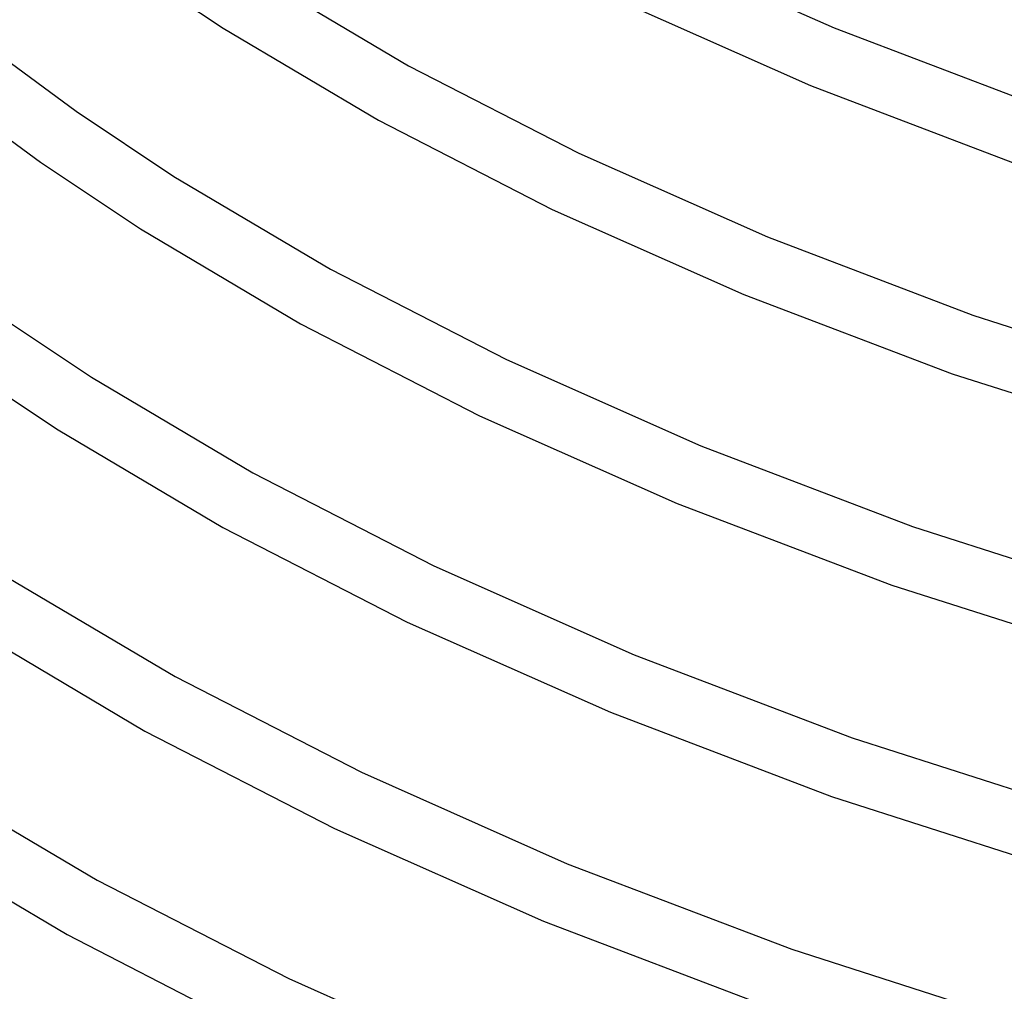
# Model space of a CAD drawing. Header units: millimetres. Extents: x -374 to 374, y -188 to 321.
# Tile 29 of 112: x -187 to -124, y 65 to 127. Entities that reach past the tile are written whole.
import ezdxf

# ---------------------------------------------------------------- set-up
doc = ezdxf.new("R2010")
doc.units = ezdxf.units.MM
doc.layers.add('THICK', color=7, linetype='Continuous')

msp = doc.modelspace()

# ---------------------------------------------------------------- linework, layer by layer
at = {"layer": 'THICK'}
for p, q in [((-146.825, 131.956), (-135.081, 126.746)), ((-180.625, 130.902), (-174.379, 126.736)), ((-172.233, 130.112), (-162.457, 124.324)), ((-148.55, 128.347), (-136.603, 123.047)), ((-174.379, 126.736), (-164.391, 120.822)), ((-135.081, 126.746), (-122.282, 121.874)), ((-189.521, 125.581), (-183.824, 121.393)), ((-162.457, 124.324), (-151.489, 118.691)), ((-136.603, 123.047), (-123.609, 118.1)), ((-191.966, 122.415), (-186.119, 118.116)), ((-183.824, 121.393), (-177.538, 117.2)), ((-164.391, 120.822), (-153.214, 115.082)), ((-151.489, 118.691), (-139.371, 113.315)), ((-186.119, 118.116), (-179.684, 113.824)), ((-177.538, 117.2), (-167.46, 111.233)), ((-153.214, 115.082), (-140.893, 109.616)), ((-179.684, 113.824), (-169.393, 107.731)), ((-139.371, 113.315), (-126.165, 108.287)), ((-167.46, 111.233), (-156.153, 105.426)), ((-140.893, 109.616), (-127.492, 104.514)), ((-189.318, 108.607), (-182.844, 104.288)), ((-126.165, 108.287), (-110.684, 103.317)), ((-169.393, 107.731), (-157.878, 101.817)), ((-191.613, 105.33), (-184.989, 100.912)), ((-156.153, 105.426), (-143.66, 99.884)), ((-127.492, 104.514), (-110.979, 99.237)), ((-182.844, 104.288), (-172.463, 98.142)), ((-157.878, 101.817), (-145.183, 96.185)), ((-184.989, 100.912), (-174.396, 94.64)), ((-143.66, 99.884), (-130.047, 94.701)), ((-172.463, 98.142), (-160.817, 92.161)), ((-145.183, 96.185), (-131.374, 90.928)), ((-174.396, 94.64), (-162.542, 88.552)), ((-130.047, 94.701), (-114.169, 89.601)), ((-160.817, 92.161), (-147.95, 86.453)), ((-188.149, 91.376), (-177.466, 85.051)), ((-131.374, 90.928), (-114.736, 85.6)), ((-162.542, 88.552), (-149.472, 82.754)), ((-190.295, 88), (-179.399, 81.549)), ((-147.95, 86.453), (-133.93, 81.115)), ((-177.466, 85.051), (-165.481, 78.895)), ((-149.472, 82.754), (-135.257, 77.342)), ((-179.399, 81.549), (-167.205, 75.286)), ((-133.93, 81.115), (-117.638, 75.88)), ((-165.481, 78.895), (-152.24, 73.021)), ((-193.454, 78.464), (-182.469, 71.959)), ((-135.257, 77.342), (-118.314, 71.911)), ((-195.6, 75.088), (-184.402, 68.458)), ((-167.205, 75.286), (-153.762, 69.322)), ((-152.24, 73.021), (-137.812, 67.529)), ((-182.469, 71.959), (-170.145, 65.63)), ((-153.762, 69.322), (-139.139, 63.755)), ((-184.402, 68.458), (-171.869, 62.021)), ((-137.812, 67.529), (-121.095, 62.156)), ((-170.145, 65.63), (-156.529, 59.59))]:
    msp.add_line(p, q, dxfattribs=at)

doc.saveas('drawing.dxf')
